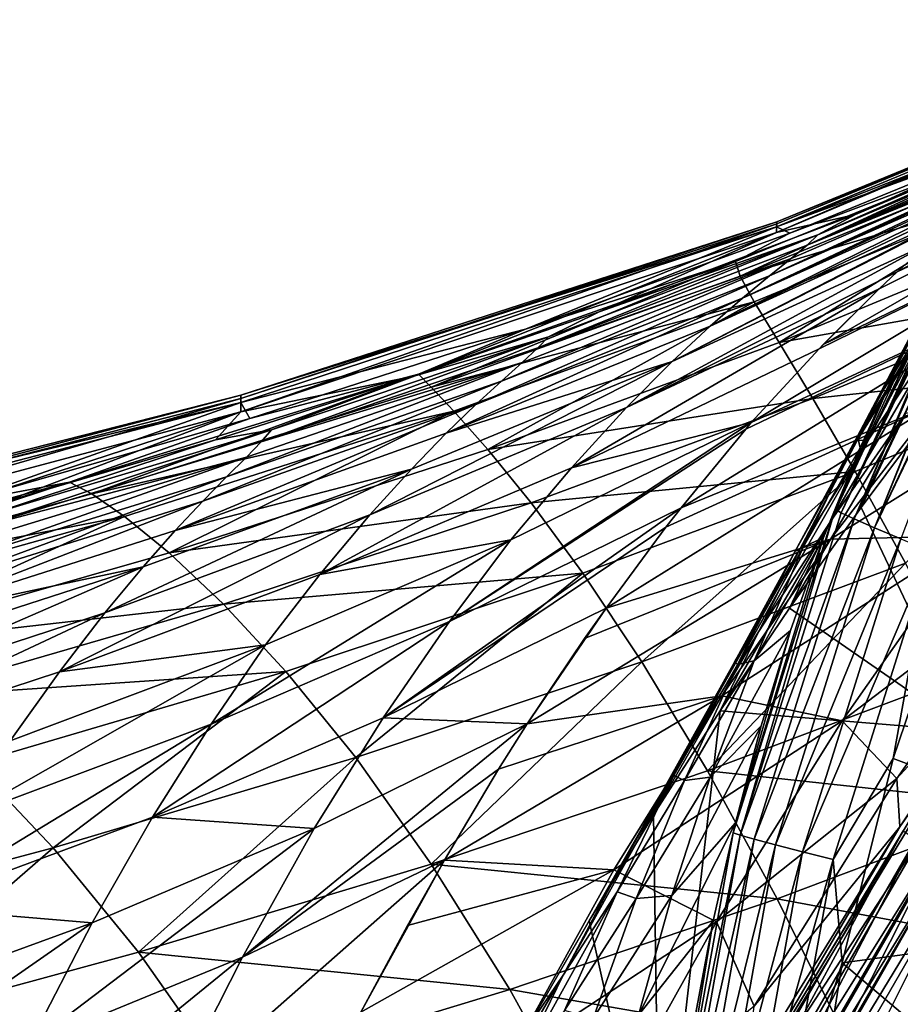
# Model space of a CAD drawing. Header units: metres. Extents: x -109 to 109, y -19 to 107.
# Tile 123 of 256: x -23.33 to -19.21, y 32.32 to 36.93. Entities that reach past the tile are written whole.
import ezdxf

# ---------------------------------------------------------------- set-up
doc = ezdxf.new("R2010")
doc.units = ezdxf.units.M
doc.layers.add('solid_21_412_310_XXX', color=7, linetype='CONTINUOUS')

msp = doc.modelspace()

# ---------------------------------------------------------------- linework, layer by layer
at = {"layer": 'solid_21_412_310_XXX'}
for points in [[(-17.484982, 36.922832, -2.888841), (-17.488234, 36.900993, -7.162477), (-19.78842, 35.932346, -7.182745)], [(-19.786552, 35.972141, -2.916047), (-17.484982, 36.922832, -2.888841), (-19.78842, 35.932346, -7.182745)], [(-17.484537, 36.928436, 1.385085), (-17.484982, 36.922832, -2.888841), (-19.786552, 35.972141, -2.916047)], [(-19.786486, 35.982632, 1.351227), (-17.484537, 36.928436, 1.385085), (-19.786552, 35.972141, -2.916047)], [(-19.786486, 35.982632, 1.351227), (-17.487225, 36.915436, 5.658937), (-17.484537, 36.928436, 1.385085)], [(-19.78842, 35.932346, -7.182745), (-17.488234, 36.900993, -7.162477), (-19.418415, 36.017151, -11.311344)], [(-17.788336, 36.747028, 9.489196), (-17.487225, 36.915436, 5.658937), (-19.788397, 35.95948, 5.618354)], [(-19.786486, 35.982632, 1.351227), (-19.788397, 35.95948, 5.618354), (-17.487225, 36.915436, 5.658937)], [(-17.488234, 36.900993, -7.162477), (-18.299471, 36.491764, -11.341731), (-19.418415, 36.017151, -11.311344)], [(-18.462265, 36.445614, 9.497608), (-17.788336, 36.747028, 9.489196), (-19.788397, 35.95948, 5.618354)], [(-17.552448, 36.648331, -22.104191), (-19.223524, 35.74807, -21.135086), (-19.073099, 35.881905, -20.519213)], [(-17.552448, 36.648331, -22.104191), (-17.84359, 36.399918, -23.1178), (-19.223524, 35.74807, -21.135086)], [(-19.645229, 35.873169, -14.319542), (-19.595924, 35.920872, -12.858814), (-18.331469, 36.457329, -13.011688)], [(-18.380362, 36.41507, -14.559647), (-19.645229, 35.873169, -14.319542), (-18.331469, 36.457329, -13.011688)], [(-18.299471, 36.491764, -11.341731), (-18.314503, 36.474754, -12.202637), (-19.595924, 35.920872, -12.858814)], [(-19.418415, 36.017151, -11.311344), (-18.299471, 36.491764, -11.341731), (-19.595924, 35.920872, -12.858814)], [(-18.314503, 36.474754, -12.202637), (-18.331469, 36.457329, -13.011688), (-19.595924, 35.920872, -12.858814)], [(-19.726395, 35.929558, 9.515317), (-18.462265, 36.445614, 9.497608), (-19.788397, 35.95948, 5.618354)], [(-18.642136, 36.337776, 10.735456), (-18.462265, 36.445614, 9.497608), (-19.726395, 35.929558, 9.515317)], [(-18.415022, 36.388527, -15.292938), (-19.645229, 35.873169, -14.319542), (-18.380362, 36.41507, -14.559647)], [(-18.513189, 36.431007, -63.610863), (-19.2848, 35.200554, -63.6012), (-19.398132, 34.987755, -61.492733)], [(-18.513189, 36.431007, -63.610863), (-19.398132, 34.987755, -61.492733), (-19.156998, 35.389935, -61.492664)], [(-18.513189, 36.431007, -63.610863), (-19.171597, 35.414032, -65.714333), (-19.2848, 35.200554, -63.6012)], [(-18.415022, 36.388527, -15.292938), (-18.457224, 36.35783, -15.989879), (-19.645229, 35.873169, -14.319542)], [(-17.84359, 36.399918, -23.1178), (-19.570496, 35.4076, -22.293343), (-19.30843, 35.668789, -21.448132)], [(-17.84359, 36.399918, -23.1178), (-18.191216, 36.072647, -24.089039), (-19.570496, 35.4076, -22.293343)], [(-17.84359, 36.399918, -23.1178), (-19.30843, 35.668789, -21.448132), (-19.223524, 35.74807, -21.135086)], [(-18.642136, 36.337776, 10.735456), (-19.726395, 35.929558, 9.515317), (-19.980612, 35.796303, 10.754874)], [(-18.642136, 36.337776, 10.735456), (-19.980612, 35.796303, 10.754874), (-19.958447, 35.728565, 11.872502)], [(-18.642136, 36.337776, 10.735456), (-19.958447, 35.728565, 11.872502), (-18.649052, 36.263451, 11.855509)], [(-19.821589, 35.728817, -16.849869), (-19.719542, 35.810654, -15.650631), (-18.457224, 36.35783, -15.989879)], [(-18.50692, 36.322575, -16.649881), (-19.821589, 35.728817, -16.849869), (-18.457224, 36.35783, -15.989879)], [(-18.50692, 36.322575, -16.649881), (-18.564251, 36.281963, -17.276844), (-19.821589, 35.728817, -16.849869)], [(-18.457224, 36.35783, -15.989879), (-19.719542, 35.810654, -15.650631), (-19.645229, 35.873169, -14.319542)], [(-19.948326, 35.624332, -17.918316), (-19.821589, 35.728817, -16.849869), (-18.564251, 36.281963, -17.276844)], [(-18.624594, 36.238575, -17.834274), (-19.948326, 35.624332, -17.918316), (-18.564251, 36.281963, -17.276844)], [(-18.649052, 36.263451, 11.855509), (-19.958447, 35.728565, 11.872502), (-18.61553, 36.134132, 12.887717)], [(-18.624594, 36.238575, -17.834274), (-18.697685, 36.184666, -18.414295), (-19.948326, 35.624332, -17.918316)], [(-20.098518, 35.493374, -18.881544), (-19.948326, 35.624332, -17.918316), (-18.697685, 36.184666, -18.414295)], [(-18.776457, 36.124775, -18.955427), (-20.098518, 35.493374, -18.881544), (-18.697685, 36.184666, -18.414295)], [(-19.958447, 35.728565, 11.872502), (-19.89283, 35.607681, 12.902221), (-18.61553, 36.134132, 12.887717)], [(-18.61553, 36.134132, 12.887717), (-19.89283, 35.607681, 12.902221), (-19.776873, 35.418056, 13.833454)], [(-18.61553, 36.134132, 12.887717), (-19.776873, 35.418056, 13.833454), (-18.534489, 35.93428, 13.820565)], [(-18.776457, 36.124775, -18.955427), (-18.865179, 36.055035, -19.488474), (-20.098518, 35.493374, -18.881544)], [(-20.276659, 35.327782, -19.781094), (-20.098518, 35.493374, -18.881544), (-18.865179, 36.055035, -19.488474)], [(-18.886789, 36.03767, -19.608326), (-20.276659, 35.327782, -19.781094), (-18.865179, 36.055035, -19.488474)], [(-18.191216, 36.072647, -24.089039), (-19.906492, 35.042732, -23.172905), (-19.589293, 35.388065, -22.347891)], [(-18.191216, 36.072647, -24.089039), (-18.595318, 35.652206, -25.000099), (-19.906492, 35.042732, -23.172905)], [(-18.191216, 36.072647, -24.089039), (-19.589293, 35.388065, -22.347891), (-19.570496, 35.4076, -22.293343)], [(-19.514351, 34.636822, -72.332146), (-18.827879, 36.072865, -72.212357), (-18.82864, 36.068527, -72.314415)], [(-19.024353, 35.70713, -72.199867), (-18.827879, 36.072865, -72.212357), (-19.514351, 34.636822, -72.332146)], [(-19.514351, 34.636822, -72.332146), (-18.82864, 36.068527, -72.314415), (-18.826509, 36.064499, -72.374718)], [(-19.514351, 34.636822, -72.332146), (-18.826509, 36.064499, -72.374718), (-19.486469, 34.620632, -72.484497)], [(-19.486469, 34.620632, -72.484497), (-18.826509, 36.064499, -72.374718), (-18.824179, 36.061691, -72.406425)], [(-19.486469, 34.620632, -72.484497), (-18.824179, 36.061691, -72.406425), (-18.812807, 36.051403, -72.488304)], [(-19.486469, 34.620632, -72.484497), (-18.812807, 36.051403, -72.488304), (-18.803293, 36.044067, -72.529648)], [(-19.486469, 34.620632, -72.484497), (-18.803293, 36.044067, -72.529648), (-19.424732, 34.591393, -72.620483)], [(-19.424732, 34.591393, -72.620483), (-18.803293, 36.044067, -72.529648), (-18.794292, 36.037514, -72.560402)], [(-20.617908, 35.560352, -11.275228), (-19.418415, 36.017151, -11.311344), (-19.595924, 35.920872, -12.858814)], [(-19.78842, 35.932346, -7.182745), (-19.418415, 36.017151, -11.311344), (-20.617908, 35.560352, -11.275228)], [(-18.886789, 36.03767, -19.608326), (-19.073099, 35.881905, -20.519213), (-20.276659, 35.327782, -19.781094)], [(-19.424732, 34.591393, -72.620483), (-18.794292, 36.037514, -72.560402), (-18.746796, 36.005466, -72.668678)], [(-19.424732, 34.591393, -72.620483), (-18.746796, 36.005466, -72.668678), (-19.329487, 34.549618, -72.728973)], [(-19.329487, 34.549618, -72.728973), (-18.746796, 36.005466, -72.668678), (-18.740894, 36.001648, -72.67865)], [(-19.329487, 34.549618, -72.728973), (-18.740894, 36.001648, -72.67865), (-18.668287, 35.956131, -72.76992)], [(-20.963144, 35.480526, 9.534122), (-19.788397, 35.95948, 5.618354), (-22.296015, 35.136223, 5.568001)], [(-22.295443, 35.171482, 1.309221), (-22.296015, 35.136223, 5.568001), (-19.788397, 35.95948, 5.618354)], [(-22.295443, 35.171482, 1.309221), (-19.788397, 35.95948, 5.618354), (-19.786486, 35.982632, 1.351227)], [(-22.295443, 35.171482, 1.309221), (-19.786486, 35.982632, 1.351227), (-22.294977, 35.155041, -2.949798)], [(-19.786486, 35.982632, 1.351227), (-19.786552, 35.972141, -2.916047), (-22.294977, 35.155041, -2.949798)], [(-22.294977, 35.155041, -2.949798), (-19.786552, 35.972141, -2.916047), (-22.294668, 35.093613, -7.207884)], [(-19.786552, 35.972141, -2.916047), (-19.78842, 35.932346, -7.182745), (-22.294668, 35.093613, -7.207884)], [(-20.963144, 35.480526, 9.534122), (-19.726395, 35.929558, 9.515317), (-19.788397, 35.95948, 5.618354)], [(-19.329487, 34.549618, -72.728973), (-18.668287, 35.956131, -72.76992), (-18.658253, 35.949993, -72.779327)], [(-19.329487, 34.549618, -72.728973), (-18.658253, 35.949993, -72.779327), (-19.206903, 34.498009, -72.803192)], [(-22.294668, 35.093613, -7.207884), (-19.78842, 35.932346, -7.182745), (-21.479023, 35.261982, -11.247298)], [(-19.78842, 35.932346, -7.182745), (-20.617908, 35.560352, -11.275228), (-21.479023, 35.261982, -11.247298)], [(-19.980612, 35.796303, 10.754874), (-19.726395, 35.929558, 9.515317), (-20.963144, 35.480526, 9.534122)], [(-20.905817, 35.391888, -14.090569), (-20.856182, 35.444508, -12.725059), (-19.595924, 35.920872, -12.858814)], [(-19.645229, 35.873169, -14.319542), (-20.905817, 35.391888, -14.090569), (-19.595924, 35.920872, -12.858814)], [(-20.617908, 35.560352, -11.275228), (-19.595924, 35.920872, -12.858814), (-20.856182, 35.444508, -12.725059)], [(-18.534489, 35.93428, 13.820565), (-19.776873, 35.418056, 13.833454), (-18.411421, 35.659573, 14.621478)], [(-19.719542, 35.810654, -15.650631), (-20.905817, 35.391888, -14.090569), (-19.645229, 35.873169, -14.319542)], [(-20.490845, 35.11322, -20.655622), (-20.276659, 35.327782, -19.781094), (-19.073099, 35.881905, -20.519213)], [(-19.223524, 35.74807, -21.135086), (-20.490845, 35.11322, -20.655622), (-19.073099, 35.881905, -20.519213)], [(-21.075882, 35.237122, -16.439415), (-20.978354, 35.324234, -15.329247), (-19.719542, 35.810654, -15.650631)], [(-19.821589, 35.728817, -16.849869), (-21.075882, 35.237122, -16.439415), (-19.719542, 35.810654, -15.650631)], [(-19.719542, 35.810654, -15.650631), (-20.978354, 35.324234, -15.329247), (-20.905817, 35.391888, -14.090569)], [(-19.980612, 35.796303, 10.754874), (-20.963144, 35.480526, 9.534122), (-21.464321, 35.269417, 10.777695)], [(-19.980612, 35.796303, 10.754874), (-21.464321, 35.269417, 10.777695), (-21.404821, 35.208363, 11.892552)], [(-19.980612, 35.796303, 10.754874), (-21.404821, 35.208363, 11.892552), (-19.958447, 35.728565, 11.872502)], [(-19.958447, 35.728565, 11.872502), (-21.404821, 35.208363, 11.892552), (-19.89283, 35.607681, 12.902221)], [(-21.194963, 35.127777, -17.422829), (-21.075882, 35.237122, -16.439415), (-19.821589, 35.728817, -16.849869)], [(-19.948326, 35.624332, -17.918316), (-21.194963, 35.127777, -17.422829), (-19.821589, 35.728817, -16.849869)], [(-19.223524, 35.74807, -21.135086), (-19.30843, 35.668789, -21.448132), (-20.490845, 35.11322, -20.655622)], [(-19.21541, 35.325394, -72.188713), (-19.024353, 35.70713, -72.199867), (-19.514351, 34.636822, -72.332146)], [(-19.4097, 34.978996, -66.429779), (-19.024353, 35.70713, -72.199867), (-19.21541, 35.325394, -72.188713)], [(-19.4097, 34.978996, -66.429779), (-19.133427, 35.486221, -66.428444), (-19.024353, 35.70713, -72.199867)], [(-20.74869, 34.830887, -21.50625), (-20.490845, 35.11322, -20.655622), (-19.30843, 35.668789, -21.448132)], [(-19.589293, 35.388065, -22.347891), (-20.74869, 34.830887, -21.50625), (-19.30843, 35.668789, -21.448132)], [(-18.595318, 35.652206, -25.000099), (-20.235552, 34.644176, -23.886211), (-19.932894, 35.012413, -23.234745)], [(-18.595318, 35.652206, -25.000099), (-19.047375, 35.128956, -25.827999), (-20.235552, 34.644176, -23.886211)], [(-18.595318, 35.652206, -25.000099), (-19.932894, 35.012413, -23.234745), (-19.906492, 35.042732, -23.172905)], [(-19.776873, 35.418056, 13.833454), (-19.618303, 35.155804, 14.629951), (-18.411421, 35.659573, 14.621478)], [(-18.411421, 35.659573, 14.621478), (-19.618303, 35.155804, 14.629951), (-18.248049, 35.304226, 15.307686)], [(-19.570496, 35.4076, -22.293343), (-19.589293, 35.388065, -22.347891), (-19.30843, 35.668789, -21.448132)], [(-21.404821, 35.208363, 11.892552), (-21.298914, 35.095833, 12.919435), (-19.89283, 35.607681, 12.902221)], [(-21.33396, 34.992908, -18.305294), (-21.194963, 35.127777, -17.422829), (-19.948326, 35.624332, -17.918316)], [(-20.098518, 35.493374, -18.881544), (-21.33396, 34.992908, -18.305294), (-19.948326, 35.624332, -17.918316)], [(-19.89283, 35.607681, 12.902221), (-21.298914, 35.095833, 12.919435), (-21.139772, 34.916225, 13.848687)], [(-19.89283, 35.607681, 12.902221), (-21.139772, 34.916225, 13.848687), (-19.776873, 35.418056, 13.833454)], [(-21.479023, 35.261982, -11.247298), (-20.617908, 35.560352, -11.275228), (-20.856182, 35.444508, -12.725059)], [(-20.276659, 35.327782, -19.781094), (-21.33396, 34.992908, -18.305294), (-20.098518, 35.493374, -18.881544)], [(-22.253569, 35.062206, 9.553955), (-20.963144, 35.480526, 9.534122), (-22.296015, 35.136223, 5.568001)], [(-21.464321, 35.269417, 10.777695), (-20.963144, 35.480526, 9.534122), (-22.253569, 35.062206, 9.553955)], [(-22.199625, 34.952011, -13.871933), (-22.151302, 35.008476, -12.594079), (-20.856182, 35.444508, -12.725059)], [(-20.905817, 35.391888, -14.090569), (-22.199625, 34.952011, -13.871933), (-20.856182, 35.444508, -12.725059)], [(-21.479023, 35.261982, -11.247298), (-20.856182, 35.444508, -12.725059), (-22.151302, 35.008476, -12.594079)], [(-19.021429, 35.462307, -54.777988), (-19.536602, 34.578941, -48.952106), (-19.185087, 35.085274, -48.952103)], [(-19.021429, 35.462307, -54.777988), (-19.359339, 34.960064, -54.777992), (-19.536602, 34.578941, -48.952106)], [(-19.099945, 35.466412, -60.603878), (-19.410463, 34.959034, -60.603886), (-19.359339, 34.960064, -54.777992)], [(-19.156998, 35.389935, -61.492664), (-19.410463, 34.959034, -60.603886), (-19.099945, 35.466412, -60.603878)], [(-19.171597, 35.414032, -65.714333), (-19.133427, 35.486221, -66.428444), (-19.4097, 34.978996, -66.429779)], [(-19.099945, 35.466412, -60.603878), (-19.359339, 34.960064, -54.777992), (-19.021429, 35.462307, -54.777988)], [(-19.776873, 35.418056, 13.833454), (-21.139772, 34.916225, 13.848687), (-19.618303, 35.155804, 14.629951)], [(-19.2848, 35.200554, -63.6012), (-19.171597, 35.414032, -65.714333), (-19.4097, 34.978996, -66.429779)], [(-20.978354, 35.324234, -15.329247), (-22.199625, 34.952011, -13.871933), (-20.905817, 35.391888, -14.090569)], [(-19.906492, 35.042732, -23.172905), (-20.74869, 34.830887, -21.50625), (-19.589293, 35.388065, -22.347891)], [(-19.156998, 35.389935, -61.492664), (-19.398132, 34.987755, -61.492733), (-19.410463, 34.959034, -60.603886)], [(-22.361963, 34.788757, -16.053473), (-22.269341, 34.880219, -15.025483), (-20.978354, 35.324234, -15.329247)], [(-21.075882, 35.237122, -16.439415), (-22.361963, 34.788757, -16.053473), (-20.978354, 35.324234, -15.329247)], [(-20.978354, 35.324234, -15.329247), (-22.269341, 34.880219, -15.025483), (-22.199625, 34.952011, -13.871933)], [(-21.691727, 34.610336, -19.931063), (-21.496969, 34.82497, -19.128468), (-20.276659, 35.327782, -19.781094)], [(-20.490845, 35.11322, -20.655622), (-21.691727, 34.610336, -19.931063), (-20.276659, 35.327782, -19.781094)], [(-20.276659, 35.327782, -19.781094), (-21.496969, 34.82497, -19.128468), (-21.33396, 34.992908, -18.305294)], [(-19.618303, 35.155804, 14.629951), (-19.420061, 34.814095, 15.31144), (-18.248049, 35.304226, 15.307686)], [(-19.397278, 34.925022, -72.178993), (-19.21541, 35.325394, -72.188713), (-19.514351, 34.636822, -72.332146)], [(-18.248049, 35.304226, 15.307686), (-19.420061, 34.814095, 15.31144), (-19.184462, 34.385105, 15.886664)], [(-19.4097, 34.978996, -66.429779), (-19.21541, 35.325394, -72.188713), (-19.397278, 34.925022, -72.178993)], [(-21.464321, 35.269417, 10.777695), (-22.253569, 35.062206, 9.553955), (-23.096661, 34.763691, 10.802198)], [(-21.464321, 35.269417, 10.777695), (-23.096661, 34.763691, 10.802198), (-22.992685, 34.708447, 11.913936)], [(-21.464321, 35.269417, 10.777695), (-22.992685, 34.708447, 11.913936), (-21.404821, 35.208363, 11.892552)], [(-22.414154, 34.962524, -11.215339), (-21.479023, 35.261982, -11.247298), (-22.151302, 35.008476, -12.594079)], [(-22.294668, 35.093613, -7.207884), (-21.479023, 35.261982, -11.247298), (-22.414154, 34.962524, -11.215339)], [(-18.271694, 35.285938, -28.126232), (-19.536552, 34.496284, -26.550797), (-19.047375, 35.128956, -25.827999)], [(-18.875353, 34.512646, -28.792797), (-19.536552, 34.496284, -26.550797), (-18.271694, 35.285938, -28.126232)], [(-22.473808, 34.675312, -16.958279), (-22.361963, 34.788757, -16.053473), (-21.075882, 35.237122, -16.439415)], [(-21.194963, 35.127777, -17.422829), (-22.473808, 34.675312, -16.958279), (-21.075882, 35.237122, -16.439415)], [(-24.918203, 34.502625, 1.264322), (-22.296015, 35.136223, 5.568001), (-22.295443, 35.171482, 1.309221)], [(-24.918203, 34.502625, 1.264322), (-22.295443, 35.171482, 1.309221), (-24.917196, 34.479885, -2.985869)], [(-22.295443, 35.171482, 1.309221), (-22.294977, 35.155041, -2.949798), (-24.917196, 34.479885, -2.985869)], [(-21.404821, 35.208363, 11.892552), (-22.992685, 34.708447, 11.913936), (-21.298914, 35.095833, 12.919435)], [(-19.398132, 34.987755, -61.492733), (-19.2848, 35.200554, -63.6012), (-19.4097, 34.978996, -66.429779)], [(-24.918203, 34.502625, 1.264322), (-24.917259, 34.454697, 5.514174), (-22.296015, 35.136223, 5.568001)], [(-23.630939, 34.663826, 9.574298), (-22.296015, 35.136223, 5.568001), (-24.917259, 34.454697, 5.514174)], [(-24.917196, 34.479885, -2.985869), (-22.294977, 35.155041, -2.949798), (-24.914526, 34.395695, -7.234747)], [(-22.294977, 35.155041, -2.949798), (-22.294668, 35.093613, -7.207884), (-24.914526, 34.395695, -7.234747)], [(-23.630939, 34.663826, 9.574298), (-22.253569, 35.062206, 9.553955), (-22.296015, 35.136223, 5.568001)], [(-22.6029, 34.537075, -17.765875), (-22.473808, 34.675312, -16.958279), (-21.194963, 35.127777, -17.422829)], [(-21.33396, 34.992908, -18.305294), (-22.6029, 34.537075, -17.765875), (-21.194963, 35.127777, -17.422829)], [(-21.139772, 34.916225, 13.848687), (-20.93737, 34.666164, 14.640375), (-19.618303, 35.155804, 14.629951)], [(-19.618303, 35.155804, 14.629951), (-20.93737, 34.666164, 14.640375), (-19.420061, 34.814095, 15.31144)], [(-19.047375, 35.128956, -25.827999), (-20.58643, 34.1745, -24.524815), (-20.306356, 34.552807, -24.024559)], [(-19.047375, 35.128956, -25.827999), (-19.536552, 34.496284, -26.550797), (-20.58643, 34.1745, -24.524815)], [(-19.047375, 35.128956, -25.827999), (-20.306356, 34.552807, -24.024559), (-20.235552, 34.644176, -23.886211)], [(-24.914526, 34.395695, -7.234747), (-22.294668, 35.093613, -7.207884), (-24.474541, 34.381729, -11.139945)], [(-22.294668, 35.093613, -7.207884), (-23.410402, 34.668919, -11.179695), (-24.474541, 34.381729, -11.139945)], [(-22.294668, 35.093613, -7.207884), (-22.414154, 34.962524, -11.215339), (-23.410402, 34.668919, -11.179695)], [(-22.992685, 34.708447, 11.913936), (-22.83942, 34.60323, 12.937652), (-21.298914, 35.095833, 12.919435)], [(-21.298914, 35.095833, 12.919435), (-22.83942, 34.60323, 12.937652), (-22.630045, 34.432442, 13.864614)], [(-21.298914, 35.095833, 12.919435), (-22.630045, 34.432442, 13.864614), (-21.139772, 34.916225, 13.848687)], [(-21.925446, 34.331226, -20.714277), (-21.691727, 34.610336, -19.931063), (-20.490845, 35.11322, -20.655622)], [(-20.74869, 34.830887, -21.50625), (-21.925446, 34.331226, -20.714277), (-20.490845, 35.11322, -20.655622)], [(-19.728197, 34.17313, -43.132038), (-19.185087, 35.085274, -48.952103), (-19.536602, 34.578941, -48.952106)], [(-19.728197, 34.17313, -43.132038), (-19.392927, 34.64484, -43.132038), (-19.185087, 35.085274, -48.952103)], [(-19.392927, 34.64484, -43.132038), (-19.046373, 35.108315, -43.132038), (-19.185087, 35.085274, -48.952103)], [(-18.896555, 33.59761, -43.132038), (-19.046373, 35.108315, -43.132038), (-19.392927, 34.64484, -43.132038)], [(-23.096661, 34.763691, 10.802198), (-22.253569, 35.062206, 9.553955), (-23.630939, 34.663826, 9.574298)], [(-21.318871, 34.112236, -22.919647), (-21.031569, 34.494011, -22.268206), (-19.906492, 35.042732, -23.172905)], [(-19.932894, 35.012413, -23.234745), (-21.318871, 34.112236, -22.919647), (-19.906492, 35.042732, -23.172905)], [(-19.906492, 35.042732, -23.172905), (-21.031569, 34.494011, -22.268206), (-20.74869, 34.830887, -21.50625)], [(-23.522308, 34.550938, -13.664455), (-23.476631, 34.610249, -12.466613), (-22.151302, 35.008476, -12.594079)], [(-22.199625, 34.952011, -13.871933), (-23.522308, 34.550938, -13.664455), (-22.151302, 35.008476, -12.594079)], [(-22.414154, 34.962524, -11.215339), (-22.151302, 35.008476, -12.594079), (-23.476631, 34.610249, -12.466613)], [(-21.496969, 34.82497, -19.128468), (-22.6029, 34.537075, -17.765875), (-21.33396, 34.992908, -18.305294)], [(-19.932894, 35.012413, -23.234745), (-20.235552, 34.644176, -23.886211), (-21.318871, 34.112236, -22.919647)], [(-19.398132, 34.987755, -61.492733), (-19.4097, 34.978996, -66.429779), (-19.410463, 34.959034, -60.603886)], [(-22.269341, 34.880219, -15.025483), (-23.522308, 34.550938, -13.664455), (-22.199625, 34.952011, -13.871933)], [(-23.410402, 34.668919, -11.179695), (-22.414154, 34.962524, -11.215339), (-23.476631, 34.610249, -12.466613)], [(-19.359339, 34.960064, -54.777992), (-19.873125, 34.062664, -48.952106), (-19.536602, 34.578941, -48.952106)], [(-19.359339, 34.960064, -54.777992), (-19.68063, 34.447239, -54.777996), (-19.873125, 34.062664, -48.952106)], [(-19.4097, 34.978996, -66.429779), (-19.701548, 34.440254, -60.603893), (-19.410463, 34.959034, -60.603886)], [(-19.663795, 34.459236, -66.429787), (-19.701548, 34.440254, -60.603893), (-19.4097, 34.978996, -66.429779)], [(-19.410463, 34.959034, -60.603886), (-19.701548, 34.440254, -60.603893), (-19.68063, 34.447239, -54.777996)], [(-19.410463, 34.959034, -60.603886), (-19.68063, 34.447239, -54.777996), (-19.359339, 34.960064, -54.777992)], [(-19.663795, 34.459236, -66.429787), (-19.4097, 34.978996, -66.429779), (-19.397278, 34.925022, -72.178993)], [(-21.139772, 34.916225, 13.848687), (-22.630045, 34.432442, 13.864614), (-20.93737, 34.666164, 14.640375)], [(-19.663795, 34.459236, -66.429787), (-19.397278, 34.925022, -72.178993), (-19.568098, 34.504135, -72.170723)], [(-19.568098, 34.504135, -72.170723), (-19.397278, 34.925022, -72.178993), (-19.514351, 34.636822, -72.332146)], [(-23.675905, 34.381004, -15.693235), (-23.588312, 34.475971, -14.740306), (-22.269341, 34.880219, -15.025483)], [(-22.361963, 34.788757, -16.053473), (-23.675905, 34.381004, -15.693235), (-22.269341, 34.880219, -15.025483)], [(-22.269341, 34.880219, -15.025483), (-23.588312, 34.475971, -14.740306), (-23.522308, 34.550938, -13.664455)], [(-22.93129, 34.152264, -19.253378), (-22.752966, 34.367039, -18.517988), (-21.496969, 34.82497, -19.128468)], [(-21.691727, 34.610336, -19.931063), (-22.93129, 34.152264, -19.253378), (-21.496969, 34.82497, -19.128468)], [(-21.496969, 34.82497, -19.128468), (-22.752966, 34.367039, -18.517988), (-22.6029, 34.537075, -17.765875)], [(-21.031569, 34.494011, -22.268206), (-21.925446, 34.331226, -20.714277), (-20.74869, 34.830887, -21.50625)], [(-20.93737, 34.666164, 14.640375), (-20.69574, 34.337891, 15.316724), (-19.420061, 34.814095, 15.31144)], [(-19.420061, 34.814095, 15.31144), (-20.69574, 34.337891, 15.316724), (-20.418369, 33.92239, 15.887389)], [(-19.420061, 34.814095, 15.31144), (-20.418369, 33.92239, 15.887389), (-19.184462, 34.385105, 15.886664)], [(-23.096661, 34.763691, 10.802198), (-23.630939, 34.663826, 9.574298), (-24.793177, 34.306885, 10.824949)], [(-23.096661, 34.763691, 10.802198), (-24.793177, 34.306885, 10.824949), (-24.646866, 34.253979, 11.933361)], [(-23.096661, 34.763691, 10.802198), (-24.646866, 34.253979, 11.933361), (-22.992685, 34.708447, 11.913936)], [(-23.781155, 34.26413, -16.526171), (-23.675905, 34.381004, -15.693235), (-22.361963, 34.788757, -16.053473)], [(-22.473808, 34.675312, -16.958279), (-23.781155, 34.26413, -16.526171), (-22.361963, 34.788757, -16.053473)], [(-22.992685, 34.708447, 11.913936), (-24.646866, 34.253979, 11.933361), (-22.83942, 34.60323, 12.937652)], [(-23.901808, 34.122963, -17.265182), (-23.781155, 34.26413, -16.526171), (-22.473808, 34.675312, -16.958279)], [(-22.6029, 34.537075, -17.765875), (-23.901808, 34.122963, -17.265182), (-22.473808, 34.675312, -16.958279)], [(-22.630045, 34.432442, 13.864614), (-22.376684, 34.193325, 14.651193), (-20.93737, 34.666164, 14.640375)], [(-20.93737, 34.666164, 14.640375), (-22.376684, 34.193325, 14.651193), (-20.69574, 34.337891, 15.316724)], [(-21.628574, 33.660027, -23.509943), (-21.318871, 34.112236, -22.919647), (-20.235552, 34.644176, -23.886211)], [(-20.306356, 34.552807, -24.024559), (-21.628574, 33.660027, -23.509943), (-20.235552, 34.644176, -23.886211)], [(-19.991524, 33.121796, -72.310341), (-19.514351, 34.636822, -72.332146), (-19.959024, 33.110855, -72.459267)], [(-19.568098, 34.504135, -72.170723), (-19.514351, 34.636822, -72.332146), (-19.991524, 33.121796, -72.310341)], [(-19.514351, 34.636822, -72.332146), (-19.486469, 34.620632, -72.484497), (-19.959024, 33.110855, -72.459267)], [(-19.959024, 33.110855, -72.459267), (-19.486469, 34.620632, -72.484497), (-19.424732, 34.591393, -72.620483)], [(-18.896555, 33.59761, -43.132038), (-19.392927, 34.64484, -43.132038), (-19.728197, 34.17313, -43.132038)], [(-24.646866, 34.253979, 11.933361), (-24.44842, 34.152454, 12.95374), (-22.83942, 34.60323, 12.937652)], [(-22.83942, 34.60323, 12.937652), (-24.44842, 34.152454, 12.95374), (-24.191059, 33.986706, 13.878283)], [(-22.83942, 34.60323, 12.937652), (-24.191059, 33.986706, 13.878283), (-22.630045, 34.432442, 13.864614)], [(-23.144613, 33.875954, -19.973299), (-22.93129, 34.152264, -19.253378), (-21.691727, 34.610336, -19.931063)], [(-21.925446, 34.331226, -20.714277), (-23.144613, 33.875954, -19.973299), (-21.691727, 34.610336, -19.931063)], [(-20.052034, 33.69342, -43.132038), (-19.536602, 34.578941, -48.952106), (-19.873125, 34.062664, -48.952106)], [(-20.052034, 33.69342, -43.132038), (-19.728197, 34.17313, -43.132038), (-19.536602, 34.578941, -48.952106)], [(-19.959024, 33.110855, -72.459267), (-19.424732, 34.591393, -72.620483), (-19.893108, 33.092052, -72.591278)], [(-19.893108, 33.092052, -72.591278), (-19.424732, 34.591393, -72.620483), (-19.329487, 34.549618, -72.728973)], [(-22.752966, 34.367039, -18.517988), (-23.901808, 34.122963, -17.265182), (-22.6029, 34.537075, -17.765875)], [(-20.306356, 34.552807, -24.024559), (-20.58643, 34.1745, -24.524815), (-21.628574, 33.660027, -23.509943)], [(-19.893108, 33.092052, -72.591278), (-19.329487, 34.549618, -72.728973), (-19.793928, 33.065632, -72.696037)], [(-19.793928, 33.065632, -72.696037), (-19.329487, 34.549618, -72.728973), (-19.206903, 34.498009, -72.803192)], [(-22.434935, 33.631279, -22.011717), (-22.17992, 34.001556, -21.414963), (-21.031569, 34.494011, -22.268206)], [(-21.318871, 34.112236, -22.919647), (-22.434935, 33.631279, -22.011717), (-21.031569, 34.494011, -22.268206)], [(-21.031569, 34.494011, -22.268206), (-22.17992, 34.001556, -21.414963), (-21.925446, 34.331226, -20.714277)], [(-19.536552, 34.496284, -26.550797), (-20.955767, 33.632393, -25.08602), (-20.686928, 34.032345, -24.687277)], [(-19.536552, 34.496284, -26.550797), (-20.044403, 33.764175, -27.158945), (-20.955767, 33.632393, -25.08602)], [(-19.536552, 34.496284, -26.550797), (-20.686928, 34.032345, -24.687277), (-20.58643, 34.1745, -24.524815)], [(-18.875353, 34.512646, -28.792797), (-20.044403, 33.764175, -27.158945), (-19.536552, 34.496284, -26.550797)], [(-19.481413, 33.647274, -29.325413), (-20.044403, 33.764175, -27.158945), (-18.875353, 34.512646, -28.792797)], [(-19.723017, 34.068962, -72.163818), (-19.568098, 34.504135, -72.170723), (-19.991524, 33.121796, -72.310341)], [(-19.893843, 33.926933, -66.429802), (-19.568098, 34.504135, -72.170723), (-19.723017, 34.068962, -72.163818)], [(-19.893843, 33.926933, -66.429802), (-19.663795, 34.459236, -66.429787), (-19.568098, 34.504135, -72.170723)], [(-19.793928, 33.065632, -72.696037), (-19.206903, 34.498009, -72.803192), (-19.667402, 33.033176, -72.767525)], [(-19.667402, 33.033176, -72.767525), (-19.206903, 34.498009, -72.803192), (-19.067287, 34.440655, -72.842339)], [(-19.481413, 33.647274, -29.325413), (-18.875353, 34.512646, -28.792797), (-18.525112, 34.373352, -31.016542)], [(-22.630045, 34.432442, 13.864614), (-24.191059, 33.986706, 13.878283), (-22.376684, 34.193325, 14.651193)], [(-19.68063, 34.447239, -54.777996), (-20.19405, 33.536629, -48.95211), (-19.873125, 34.062664, -48.952106)], [(-19.68063, 34.447239, -54.777996), (-19.984314, 33.923855, -54.778), (-20.19405, 33.536629, -48.95211)], [(-19.701548, 34.440254, -60.603893), (-19.984314, 33.923855, -54.778), (-19.68063, 34.447239, -54.777996)], [(-19.701548, 34.440254, -60.603893), (-19.971823, 33.90992, -60.603897), (-19.984314, 33.923855, -54.778)], [(-19.663795, 34.459236, -66.429787), (-19.971823, 33.90992, -60.603897), (-19.701548, 34.440254, -60.603893)], [(-19.893843, 33.926933, -66.429802), (-19.971823, 33.90992, -60.603897), (-19.663795, 34.459236, -66.429787)], [(-19.667402, 33.033176, -72.767525), (-19.067287, 34.440655, -72.842339), (-19.523598, 32.997089, -72.805511)], [(-19.242407, 33.470329, -72.832863), (-19.523598, 32.997089, -72.805511), (-19.067287, 34.440655, -72.842339)], [(-18.963711, 34.292568, -72.855583), (-19.242407, 33.470329, -72.832863), (-19.067287, 34.440655, -72.842339)], [(-19.184462, 34.385105, 15.886664), (-20.418369, 33.92239, 15.887389), (-20.111286, 33.412598, 16.353794)], [(-19.184462, 34.385105, 15.886664), (-20.111286, 33.412598, 16.353794), (-18.915825, 33.862659, 16.357204)], [(-24.206198, 33.735901, -18.625427), (-24.041218, 33.950993, -17.952015), (-22.752966, 34.367039, -18.517988)], [(-22.93129, 34.152264, -19.253378), (-24.206198, 33.735901, -18.625427), (-22.752966, 34.367039, -18.517988)], [(-22.752966, 34.367039, -18.517988), (-24.041218, 33.950993, -17.952015), (-23.901808, 34.122963, -17.265182)], [(-22.376684, 34.193325, 14.651193), (-22.084373, 33.87727, 15.322113), (-20.69574, 34.337891, 15.316724)], [(-20.69574, 34.337891, 15.316724), (-22.084373, 33.87727, 15.322113), (-21.757654, 33.474205, 15.887943)], [(-20.69574, 34.337891, 15.316724), (-21.757654, 33.474205, 15.887943), (-20.418369, 33.92239, 15.887389)], [(-19.481413, 33.647274, -29.325413), (-18.525112, 34.373352, -31.016542), (-19.226345, 33.376678, -31.454702)], [(-19.226345, 33.376678, -31.454702), (-18.525112, 34.373352, -31.016542), (-18.510891, 34.156628, -33.165802)], [(-22.17992, 34.001556, -21.414963), (-23.144613, 33.875954, -19.973299), (-21.925446, 34.331226, -20.714277)], [(-18.963711, 34.292568, -72.855583), (-17.41857, 32.788235, -72.981567), (-19.242407, 33.470329, -72.832863)], [(-24.402969, 33.461811, -19.286707), (-24.206198, 33.735901, -18.625427), (-22.93129, 34.152264, -19.253378)], [(-23.144613, 33.875954, -19.973299), (-24.402969, 33.461811, -19.286707), (-22.93129, 34.152264, -19.253378)], [(-24.191059, 33.986706, 13.878283), (-23.888884, 33.754684, 14.659663), (-22.376684, 34.193325, 14.651193)], [(-22.376684, 34.193325, 14.651193), (-23.888884, 33.754684, 14.659663), (-22.084373, 33.87727, 15.322113)], [(-20.955767, 33.632393, -25.08602), (-21.628574, 33.660027, -23.509943), (-20.58643, 34.1745, -24.524815)], [(-20.686928, 34.032345, -24.687277), (-20.955767, 33.632393, -25.08602), (-20.58643, 34.1745, -24.524815)], [(-18.896555, 33.59761, -43.132038), (-19.728197, 34.17313, -43.132038), (-20.052034, 33.69342, -43.132038)], [(-19.226345, 33.376678, -31.454702), (-18.510891, 34.156628, -33.165802), (-19.211817, 33.151131, -33.479836)], [(-18.928623, 33.571232, -39.132038), (-19.211817, 33.151131, -33.479836), (-18.510891, 34.156628, -33.165802)], [(-22.708351, 33.196243, -22.553385), (-22.434935, 33.631279, -22.011717), (-21.318871, 34.112236, -22.919647)], [(-21.628574, 33.660027, -23.509943), (-22.708351, 33.196243, -22.553385), (-21.318871, 34.112236, -22.919647)], [(-20.36426, 33.205967, -43.132038), (-19.873125, 34.062664, -48.952106), (-20.19405, 33.536629, -48.95211)], [(-20.36426, 33.205967, -43.132038), (-20.052034, 33.69342, -43.132038), (-19.873125, 34.062664, -48.952106)], [(-20.098457, 33.382286, -66.42981), (-19.723017, 34.068962, -72.163818), (-19.860329, 33.623859, -72.158264)], [(-20.098457, 33.382286, -66.42981), (-19.893843, 33.926933, -66.429802), (-19.723017, 34.068962, -72.163818)], [(-19.860329, 33.623859, -72.158264), (-19.723017, 34.068962, -72.163818), (-19.991524, 33.121796, -72.310341)], [(-23.602781, 33.192513, -21.161276), (-23.375172, 33.552589, -20.616243), (-22.17992, 34.001556, -21.414963)], [(-22.434935, 33.631279, -22.011717), (-23.602781, 33.192513, -21.161276), (-22.17992, 34.001556, -21.414963)], [(-22.17992, 34.001556, -21.414963), (-23.375172, 33.552589, -20.616243), (-23.144613, 33.875954, -19.973299)], [(-20.418369, 33.92239, 15.887389), (-21.757654, 33.474205, 15.887943), (-21.404161, 32.976288, 16.349947)], [(-20.418369, 33.92239, 15.887389), (-21.404161, 32.976288, 16.349947), (-20.111286, 33.412598, 16.353794)], [(-19.984314, 33.923855, -54.778), (-20.498768, 33.001038, -48.952114), (-20.19405, 33.536629, -48.95211)], [(-19.984314, 33.923855, -54.778), (-20.269403, 33.389935, -54.778008), (-20.498768, 33.001038, -48.952114)], [(-19.971823, 33.90992, -60.603897), (-20.269403, 33.389935, -54.778008), (-19.984314, 33.923855, -54.778)], [(-19.893843, 33.926933, -66.429802), (-20.219921, 33.367889, -60.603905), (-19.971823, 33.90992, -60.603897)], [(-20.098457, 33.382286, -66.42981), (-20.219921, 33.367889, -60.603905), (-19.893843, 33.926933, -66.429802)], [(-23.375172, 33.552589, -20.616243), (-24.402969, 33.461811, -19.286707), (-23.144613, 33.875954, -19.973299)], [(-23.888884, 33.754684, 14.659663), (-23.547859, 33.447037, 15.325101), (-22.084373, 33.87727, 15.322113)], [(-22.084373, 33.87727, 15.322113), (-23.547859, 33.447037, 15.325101), (-23.173504, 33.0527, 15.886075)], [(-22.084373, 33.87727, 15.322113), (-23.173504, 33.0527, 15.886075), (-21.757654, 33.474205, 15.887943)], [(-19.971823, 33.90992, -60.603897), (-20.219921, 33.367889, -60.603905), (-20.269403, 33.389935, -54.778008)], [(-18.915825, 33.862659, 16.357204), (-20.111286, 33.412598, 16.353794), (-18.622499, 33.251011, 16.725437)], [(-20.044403, 33.764175, -27.158945), (-21.34301, 32.995098, -25.584595), (-21.090225, 33.419712, -25.268566)], [(-20.044403, 33.764175, -27.158945), (-20.549431, 32.949638, -27.648531), (-21.34301, 32.995098, -25.584595)], [(-20.044403, 33.764175, -27.158945), (-21.090225, 33.419712, -25.268566), (-20.955767, 33.632393, -25.08602)], [(-19.481413, 33.647274, -29.325413), (-20.549431, 32.949638, -27.648531), (-20.044403, 33.764175, -27.158945)], [(-20.334564, 31.228729, -43.132038), (-20.052034, 33.69342, -43.132038), (-20.36426, 33.205967, -43.132038)], [(-20.334564, 31.228729, -43.132038), (-18.896555, 33.59761, -43.132038), (-20.052034, 33.69342, -43.132038)], [(-21.951607, 33.142155, -24.03105), (-22.708351, 33.196243, -22.553385), (-21.628574, 33.660027, -23.509943)], [(-20.955767, 33.632393, -25.08602), (-21.951607, 33.142155, -24.03105), (-21.628574, 33.660027, -23.509943)], [(-20.069548, 32.705952, -29.730877), (-20.549431, 32.949638, -27.648531), (-19.481413, 33.647274, -29.325413)], [(-20.069548, 32.705952, -29.730877), (-19.481413, 33.647274, -29.325413), (-19.226345, 33.376678, -31.454702)], [(-23.845142, 32.772842, -21.656752), (-23.602781, 33.192513, -21.161276), (-22.434935, 33.631279, -22.011717)], [(-22.708351, 33.196243, -22.553385), (-23.845142, 32.772842, -21.656752), (-22.434935, 33.631279, -22.011717)], [(-22.28768, 32.540871, -24.490053), (-21.951607, 33.142155, -24.03105), (-20.955767, 33.632393, -25.08602)], [(-21.090225, 33.419712, -25.268566), (-22.28768, 32.540871, -24.490053), (-20.955767, 33.632393, -25.08602)], [(-20.278072, 32.828426, -66.429817), (-19.860329, 33.623859, -72.158264), (-19.980904, 33.169632, -72.154045)], [(-20.278072, 32.828426, -66.429817), (-20.098457, 33.382286, -66.42981), (-19.860329, 33.623859, -72.158264)], [(-19.980904, 33.169632, -72.154045), (-19.860329, 33.623859, -72.158264), (-19.991524, 33.121796, -72.310341)], [(-18.928623, 33.571232, -39.132038), (-20.365484, 31.194374, -39.132038), (-19.211817, 33.151131, -33.479836)], [(-19.195768, 33.131001, -39.286549), (-20.365484, 31.194374, -39.132038), (-18.928623, 33.571232, -39.132038)], [(-19.101141, 33.118656, -43.148811), (-18.896555, 33.59761, -43.132038), (-20.334564, 31.228729, -43.132038)], [(-20.664694, 32.711048, -43.132038), (-20.19405, 33.536629, -48.95211), (-20.498768, 33.001038, -48.952114)], [(-20.664694, 32.711048, -43.132038), (-20.36426, 33.205967, -43.132038), (-20.19405, 33.536629, -48.95211)], [(-21.757654, 33.474205, 15.887943), (-23.173504, 33.0527, 15.886075), (-22.774925, 32.563198, 16.343683)], [(-21.757654, 33.474205, 15.887943), (-22.774925, 32.563198, 16.343683), (-21.404161, 32.976288, 16.349947)], [(-19.242407, 33.470329, -72.832863), (-19.480667, 32.513, -72.81353), (-19.523598, 32.997089, -72.805511)], [(-19.242407, 33.470329, -72.832863), (-17.41857, 32.788235, -72.981567), (-19.480667, 32.513, -72.81353)], [(-23.547859, 33.447037, 15.325101), (-24.608347, 32.66943, 15.879889), (-23.173504, 33.0527, 15.886075)], [(-21.090225, 33.419712, -25.268566), (-21.34301, 32.995098, -25.584595), (-22.28768, 32.540871, -24.490053)], [(-18.971865, 33.033291, -43.272125), (-20.075426, 31.09347, -43.364555), (-18.655722, 33.431946, -43.364555)], [(-17.083, 32.146626, -52.132038), (-18.655722, 33.431946, -43.364555), (-20.075426, 31.09347, -43.364555)], [(-20.111286, 33.412598, 16.353794), (-21.404161, 32.976288, 16.349947), (-19.785219, 32.813576, 16.717884)], [(-20.269403, 33.389935, -54.778008), (-20.786671, 32.456074, -48.952114), (-20.498768, 33.001038, -48.952114)], [(-20.269403, 33.389935, -54.778008), (-20.53491, 32.845501, -54.778011), (-20.786671, 32.456074, -48.952114)], [(-20.219921, 33.367889, -60.603905), (-20.53491, 32.845501, -54.778011), (-20.269403, 33.389935, -54.778008)], [(-20.219921, 33.367889, -60.603905), (-20.44487, 32.814667, -60.603912), (-20.53491, 32.845501, -54.778011)], [(-20.098457, 33.382286, -66.42981), (-20.44487, 32.814667, -60.603912), (-20.219921, 33.367889, -60.603905)], [(-20.278072, 32.828426, -66.429817), (-20.44487, 32.814667, -60.603912), (-20.098457, 33.382286, -66.42981)], [(-20.111286, 33.412598, 16.353794), (-19.785219, 32.813576, 16.717884), (-18.622499, 33.251011, 16.725437)], [(-20.069548, 32.705952, -29.730877), (-19.226345, 33.376678, -31.454702), (-19.892942, 32.310352, -31.773836)], [(-19.892942, 32.310352, -31.773836), (-19.226345, 33.376678, -31.454702), (-19.211817, 33.151131, -33.479836)], [(-18.518139, 33.285736, -39.632038), (-16.584852, 32.555321, -39.632038), (-19.923761, 30.960096, -39.632038)], [(-18.927187, 32.95435, -39.607712), (-18.518139, 33.285736, -39.632038), (-19.923761, 30.960096, -39.632038)], [(-18.622499, 33.251011, 16.725437), (-19.785219, 32.813576, 16.717884), (-18.303394, 32.537907, 17.001598)], [(-22.991741, 32.701607, -23.032444), (-23.845142, 32.772842, -21.656752), (-22.708351, 33.196243, -22.553385)], [(-21.951607, 33.142155, -24.03105), (-22.991741, 32.701607, -23.032444), (-22.708351, 33.196243, -22.553385)], [(-20.334564, 31.228729, -43.132038), (-20.36426, 33.205967, -43.132038), (-20.664694, 32.711048, -43.132038)], [(-23.285192, 32.130512, -23.455784), (-22.991741, 32.701607, -23.032444), (-21.951607, 33.142155, -24.03105)], [(-22.28768, 32.540871, -24.490053), (-23.285192, 32.130512, -23.455784), (-21.951607, 33.142155, -24.03105)], [(-20.433786, 32.269577, -66.429825), (-19.980904, 33.169632, -72.154045), (-20.084877, 32.709625, -72.151115)], [(-20.433786, 32.269577, -66.429825), (-20.278072, 32.828426, -66.429817), (-19.980904, 33.169632, -72.154045)], [(-20.365484, 31.194374, -39.132038), (-19.932121, 31.982254, -33.725037), (-19.211817, 33.151131, -33.479836)], [(-20.084877, 32.709625, -72.151115), (-19.980904, 33.169632, -72.154045), (-19.991524, 33.121796, -72.310341)], [(-19.892942, 32.310352, -31.773836), (-19.211817, 33.151131, -33.479836), (-19.932121, 31.982254, -33.725037)], [(-19.195768, 33.131001, -39.286549), (-20.531677, 30.817139, -39.286549), (-20.365484, 31.194374, -39.132038)], [(-20.46813, 30.785225, -39.42606), (-20.531677, 30.817139, -39.286549), (-19.195768, 33.131001, -39.286549)], [(-20.46813, 30.785225, -39.42606), (-19.195768, 33.131001, -39.286549), (-19.136354, 33.091923, -39.42606)], [(-20.46813, 30.785225, -39.42606), (-19.136354, 33.091923, -39.42606), (-20.369135, 30.735508, -39.536732)], [(-20.434048, 30.820244, -43.148811), (-19.101141, 33.118656, -43.148811), (-20.334564, 31.228729, -43.132038)], [(-19.027769, 33.070206, -43.197319), (-19.101141, 33.118656, -43.148811), (-20.434048, 30.820244, -43.148811)], [(-19.136354, 33.091923, -39.42606), (-19.043802, 33.031048, -39.536732), (-20.369135, 30.735508, -39.536732)], [(-20.269197, 31.577093, -72.303543), (-19.991524, 33.121796, -72.310341), (-19.959024, 33.110855, -72.459267)], [(-20.084877, 32.709625, -72.151115), (-19.991524, 33.121796, -72.310341), (-20.269197, 31.577093, -72.303543)], [(-20.269197, 31.577093, -72.303543), (-19.959024, 33.110855, -72.459267), (-20.233284, 31.570984, -72.449188)], [(-20.233284, 31.570984, -72.449188), (-19.959024, 33.110855, -72.459267), (-19.893108, 33.092052, -72.591278)], [(-20.233284, 31.570984, -72.449188), (-19.893108, 33.092052, -72.591278), (-20.165098, 31.560902, -72.577423)], [(-20.165098, 31.560902, -72.577423), (-19.893108, 33.092052, -72.591278), (-19.793928, 33.065632, -72.696037)], [(-23.173504, 33.0527, 15.886075), (-24.608347, 32.66943, 15.879889), (-24.174156, 32.183693, 16.333418)], [(-23.173504, 33.0527, 15.886075), (-24.174156, 32.183693, 16.333418), (-22.774925, 32.563198, 16.343683)], [(-19.027769, 33.070206, -43.197319), (-20.434048, 30.820244, -43.148811), (-20.355555, 30.780622, -43.197319)], [(-19.027769, 33.070206, -43.197319), (-20.355555, 30.780622, -43.197319), (-18.971865, 33.033291, -43.272125)], [(-20.165098, 31.560902, -72.577423), (-19.793928, 33.065632, -72.696037), (-20.064562, 31.546938, -72.678612)], [(-20.064562, 31.546938, -72.678612), (-19.793928, 33.065632, -72.696037), (-19.667402, 33.033176, -72.767525)], [(-20.953161, 32.208931, -43.132038), (-20.498768, 33.001038, -48.952114), (-20.786671, 32.456074, -48.952114)], [(-20.953161, 32.208931, -43.132038), (-20.664694, 32.711048, -43.132038), (-20.498768, 33.001038, -48.952114)], [(-20.369135, 30.735508, -39.536732), (-19.043802, 33.031048, -39.536732), (-20.244404, 30.672865, -39.607712)], [(-20.355555, 30.780622, -43.197319), (-20.29575, 30.750435, -43.272125), (-18.971865, 33.033291, -43.272125)], [(-18.971865, 33.033291, -43.272125), (-20.29575, 30.750435, -43.272125), (-20.075426, 31.09347, -43.364555)], [(-19.043802, 33.031048, -39.536732), (-18.927187, 32.95435, -39.607712), (-20.244404, 30.672865, -39.607712)], [(-20.064562, 31.546938, -72.678612), (-19.667402, 33.033176, -72.767525), (-19.93721, 31.529863, -72.747421)], [(-19.93721, 31.529863, -72.747421), (-19.667402, 33.033176, -72.767525), (-19.523598, 32.997089, -72.805511)], [(-21.404161, 32.976288, 16.349947), (-22.774925, 32.563198, 16.343683), (-21.036926, 32.389526, 16.709648)], [(-22.635254, 31.854044, -24.88875), (-22.28768, 32.540871, -24.490053), (-21.34301, 32.995098, -25.584595)], [(-21.733484, 32.282703, -26.005569), (-22.635254, 31.854044, -24.88875), (-21.34301, 32.995098, -25.584595)], [(-21.515129, 32.689007, -25.780052), (-21.733484, 32.282703, -26.005569), (-21.34301, 32.995098, -25.584595)], [(-20.549431, 32.949638, -27.648531), (-21.515129, 32.689007, -25.780052), (-21.34301, 32.995098, -25.584595)], [(-21.404161, 32.976288, 16.349947), (-21.036926, 32.389526, 16.709648), (-19.785219, 32.813576, 16.717884)], [(-20.244404, 30.672865, -39.607712), (-18.927187, 32.95435, -39.607712), (-19.923761, 30.960096, -39.632038)], [(-19.93721, 31.529863, -72.747421), (-19.523598, 32.997089, -72.805511), (-19.792645, 31.510849, -72.784111)], [(-19.480667, 32.513, -72.81353), (-19.792645, 31.510849, -72.784111), (-19.523598, 32.997089, -72.805511)], [(-20.549431, 32.949638, -27.648531), (-21.733484, 32.282703, -26.005569), (-21.515129, 32.689007, -25.780052)], [(-20.549431, 32.949638, -27.648531), (-21.035864, 32.068974, -28.025778), (-21.733484, 32.282703, -26.005569)], [(-20.069548, 32.705952, -29.730877), (-21.035864, 32.068974, -28.025778), (-20.549431, 32.949638, -27.648531)], [(-20.53491, 32.845501, -54.778011), (-21.05727, 31.902126, -48.952118), (-20.786671, 32.456074, -48.952114)], [(-20.53491, 32.845501, -54.778011), (-20.780199, 32.291145, -54.778015), (-21.05727, 31.902126, -48.952118)], [(-20.44487, 32.814667, -60.603912), (-20.780199, 32.291145, -54.778015), (-20.53491, 32.845501, -54.778011)], [(-20.44487, 32.814667, -60.603912), (-20.647156, 32.253086, -60.60392), (-20.780199, 32.291145, -54.778015)], [(-20.278072, 32.828426, -66.429817), (-20.647156, 32.253086, -60.60392), (-20.44487, 32.814667, -60.603912)], [(-20.433786, 32.269577, -66.429825), (-20.647156, 32.253086, -60.60392), (-20.278072, 32.828426, -66.429817)], [(-22.991741, 32.701607, -23.032444), (-24.094288, 32.29911, -22.095728), (-23.845142, 32.772842, -21.656752)], [(-19.785219, 32.813576, 16.717884), (-21.036926, 32.389526, 16.709648), (-19.439968, 32.111626, 16.990507)], [(-19.785219, 32.813576, 16.717884), (-19.439968, 32.111626, 16.990507), (-18.303394, 32.537907, 17.001598)], [(-19.480667, 32.513, -72.81353), (-17.41857, 32.788235, -72.981567), (-17.84259, 31.12615, -72.946075)], [(-24.35038, 31.755377, -22.484959), (-24.094288, 32.29911, -22.095728), (-22.991741, 32.701607, -23.032444)], [(-23.285192, 32.130512, -23.455784), (-24.35038, 31.755377, -22.484959), (-22.991741, 32.701607, -23.032444)], [(-20.626221, 31.704985, -30.029341), (-21.035864, 32.068974, -28.025778), (-20.069548, 32.705952, -29.730877)], [(-20.334564, 31.228729, -43.132038), (-20.664694, 32.711048, -43.132038), (-20.953161, 32.208931, -43.132038)], [(-20.626221, 31.704985, -30.029341), (-20.069548, 32.705952, -29.730877), (-19.892942, 32.310352, -31.773836)], [(-20.433786, 32.269577, -66.429825), (-20.084877, 32.709625, -72.151115), (-20.172615, 32.246735, -72.149506)], [(-20.172615, 32.246735, -72.149506), (-20.084877, 32.709625, -72.151115), (-20.269197, 31.577093, -72.303543)], [(-22.774925, 32.563198, 16.343683), (-24.174156, 32.183693, 16.333418), (-22.367369, 31.985586, 16.699017)], [(-23.58799, 31.481909, -23.825289), (-23.285192, 32.130512, -23.455784), (-22.28768, 32.540871, -24.490053)], [(-22.635254, 31.854044, -24.88875), (-23.58799, 31.481909, -23.825289), (-22.28768, 32.540871, -24.490053)], [(-22.774925, 32.563198, 16.343683), (-22.367369, 31.985586, 16.699017), (-21.036926, 32.389526, 16.709648)], [(-19.923761, 30.960096, -39.632038), (-16.584852, 32.555321, -39.632038), (-17.964294, 30.38167, -39.632038)], [(-19.480667, 32.513, -72.81353), (-19.662752, 31.368729, -72.798859), (-19.792645, 31.510849, -72.784111)], [(-19.480667, 32.513, -72.81353), (-17.84259, 31.12615, -72.946075), (-19.662752, 31.368729, -72.798859)], [(-18.303394, 32.537907, 17.001598), (-19.439968, 32.111626, 16.990507), (-19.07139, 31.280643, 17.183886)], [(-21.229445, 31.699945, -43.132038), (-20.786671, 32.456074, -48.952114), (-21.05727, 31.902126, -48.952118)], [(-21.229445, 31.699945, -43.132038), (-20.953161, 32.208931, -43.132038), (-20.786671, 32.456074, -48.952114)], [(-21.036926, 32.389526, 16.709648), (-22.367369, 31.985586, 16.699017), (-20.656565, 31.698866, 16.978502)], [(-21.036926, 32.389526, 16.709648), (-20.656565, 31.698866, 16.978502), (-19.439968, 32.111626, 16.990507)]]:
    msp.add_3dface(points, dxfattribs=at)

doc.saveas('drawing.dxf')
